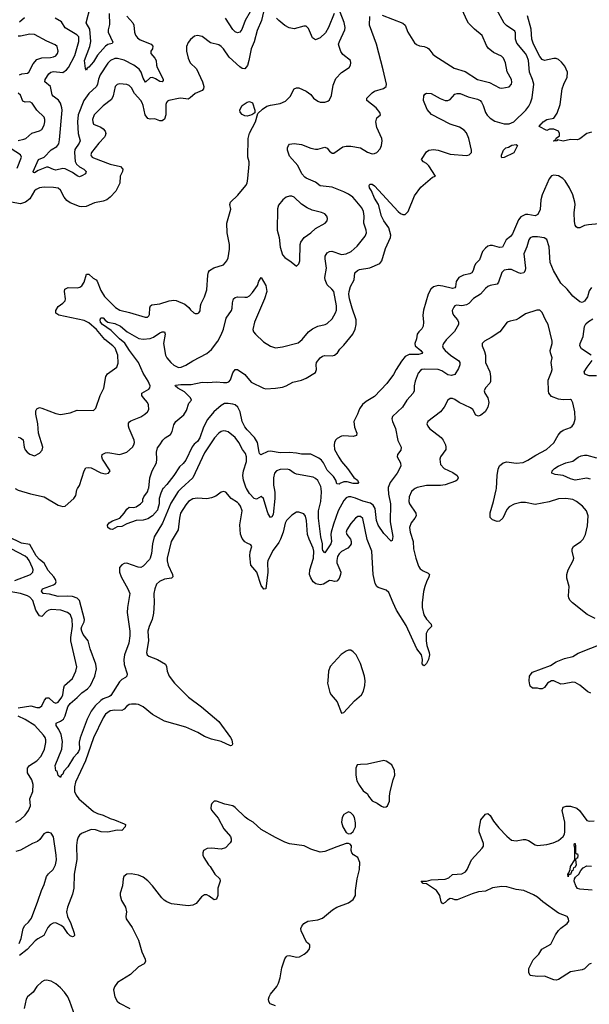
# Model space of a CAD drawing. Header units: inches. Extents: x 2143765 to 2212928, y 878963 to 1017374.
# Tile 154 of 256: x 2153824 to 2158650, y 975626 to 983976. Entities that reach past the tile are written whole.
import ezdxf

# ---------------------------------------------------------------- set-up
doc = ezdxf.new("R2010")
doc.units = ezdxf.units.IN
doc.header["$MEASUREMENT"] = 0
doc.layers.add('C1957', color=7, linetype='Continuous')
doc.layers.add('C1958', color=7, linetype='Continuous')

msp = doc.modelspace()

# ---------------------------------------------------------------- linework, layer by layer
at = {"layer": 'C1957', "color": 5}
for points, elevation in [([(2155192.9, 980000), (2155165.6, 979974.4), (2155103, 979877), (2155034.3, 979705.7), (2154961.7, 979590), (2154948.2, 979530), (2154941, 979450), (2154930.2, 979410), (2154922.6, 979397.4), (2154870, 979342.7), (2154850, 979331.6), (2154826.4, 979333.6), (2154730, 979366.3), (2154710, 979363.6), (2154690, 979354), (2154668.9, 979331.1), (2154670.4, 979290), (2154684.2, 979250), (2154740.3, 979150), (2154756, 979110), (2154736.1, 978990), (2154734.3, 978950), (2154757.2, 978790), (2154757.7, 978750), (2154747.4, 978690), (2154711.2, 978588.8), (2154704.7, 978550), (2154707.9, 978507.9), (2154732.9, 978430), (2154731.1, 978410), (2154721.3, 978398.7), (2154690, 978381.3), (2154670, 978361.6), (2154595.6, 978244.4), (2154584.5, 978235.5), (2154530, 978216.1), (2154510, 978203.9), (2154463.2, 978156.8), (2154428.3, 978111.7), (2154395.1, 978044.9), (2154335, 977885), (2154327.2, 977850), (2154329.4, 977790), (2154320.4, 977770), (2154310, 977751.8), (2154280.5, 977719.5), (2154230, 977640.5), (2154196.3, 977603.7), (2154190, 977578), (2154174.4, 977565.6), (2154168.7, 977548.7), (2154150, 977566), (2154142, 977602), (2154130, 977606), (2154124.5, 977650), (2154181.4, 977790), (2154186.1, 977853.9), (2154173.7, 977913.7), (2154155.7, 977955.7), (2154132.6, 977990), (2154131.8, 978010), (2154170, 978026), (2154195.1, 978044.9), (2154208.6, 978071.4), (2154232.1, 978150), (2154250, 978177.2), (2154311.7, 978228.3), (2154350, 978267.8), (2154398.4, 978301.6), (2154424.2, 978330), (2154459.3, 978410), (2154475.5, 978470), (2154469.2, 978510), (2154419.6, 978639.6), (2154402.4, 978710), (2154361.7, 978761.7), (2154349.2, 978790), (2154345.3, 978810), (2154348.7, 978830), (2154369.9, 978870), (2154372.9, 978890), (2154329.4, 979050), (2154310, 979071.3), (2154270, 979083.7), (2154230, 979088.6), (2154150, 979085.4), (2154076.8, 979103.2), (2154023, 979110), (2154007.1, 979130), (2154015.6, 979150), (2154110, 979183.9), (2154125.5, 979194.5), (2154132.3, 979210), (2154126.8, 979230), (2154113.9, 979250), (2154065.4, 979305.4), (2154030, 979366.4), (2153990, 979399.4), (2153962.7, 979430), (2153910, 979524.3), (2153837.4, 979537.4), (2153730, 979591.3)], 360), ([(2153785.9, 980000), (2153810, 979987.2), (2153915.1, 979955.1), (2154030, 979929), (2154150, 979858.3), (2154190, 979847.4), (2154209.7, 979850.3), (2154282.9, 979917.1), (2154299.1, 979940.9), (2154307, 979990), (2154313.4, 980000)], 360), ([(2157174.6, 980000), (2157165.2, 979994.8), (2157144, 979976), (2157122.4, 979930), (2157121.3, 979890), (2157127.9, 979870), (2157180.3, 979790), (2157182.3, 979770), (2157172.9, 979750), (2157140.3, 979710), (2157126, 979670), (2157131.2, 979630), (2157158.5, 979550), (2157161.2, 979490), (2157180.6, 979410), (2157202.5, 979342.5), (2157218.2, 979318.2), (2157242, 979302), (2157283.4, 979283.4), (2157295.8, 979270), (2157291.7, 979250), (2157270, 979207.6), (2157257.1, 979170), (2157246.5, 979126.5), (2157232.9, 979030), (2157233, 978990), (2157248.4, 978928.4), (2157270, 978891.7), (2157308.8, 978850), (2157312.2, 978830), (2157282.1, 978797.9), (2157268.4, 978770), (2157267.5, 978707.5), (2157274.4, 978670), (2157293.7, 978610), (2157295.3, 978590), (2157288.9, 978550), (2157270, 978515.6), (2157250, 978497), (2157241, 978501), (2157234, 978514), (2157236.4, 978550), (2157227.1, 978590), (2157190, 978641.3), (2157097.3, 978837.3), (2157017.5, 978970), (2156986.8, 979030), (2156950, 979119.3), (2156930, 979139.6), (2156861.7, 979161.7), (2156849.9, 979169.9), (2156834.9, 979194.9), (2156819.9, 979270), (2156806.5, 979470), (2156767.8, 979567.8), (2156730, 979746), (2156710, 979763.6), (2156690, 979762.4), (2156668.5, 979750), (2156630, 979702.4), (2156596.9, 979650), (2156590.3, 979630), (2156596, 979610), (2156626, 979570), (2156632.9, 979550), (2156631.6, 979530), (2156624.3, 979515.7), (2156604.5, 979495.5), (2156550, 979465.3), (2156530, 979446.9), (2156516.7, 979423.3), (2156509.5, 979390.5), (2156510.2, 979370), (2156544.4, 979290), (2156543.2, 979270), (2156530, 979237.4), (2156510, 979213.5), (2156490, 979210.9), (2156470, 979218.8), (2156450, 979219.3), (2156396.5, 979190), (2156370, 979184.2), (2156332.3, 979192.3), (2156310.7, 979210), (2156290, 979242.3), (2156280.4, 979270), (2156280.8, 979310), (2156312.6, 979410), (2156315.8, 979470), (2156310, 979495.4), (2156275.6, 979570), (2156263.5, 979610), (2156253.8, 979730), (2156245.7, 979765.7), (2156230, 979787), (2156190, 979800.9), (2156170, 979801.2), (2156130, 979775.1), (2156084.9, 979730), (2156073.9, 979706.1), (2156056, 979630), (2156033.5, 979570), (2156018, 979542), (2155970, 979478.2), (2155925.4, 979390), (2155922, 979370), (2155925.5, 979290), (2155910.2, 979149.8), (2155892.5, 979147.5), (2155870, 979177), (2155831.8, 979290), (2155782.8, 979350), (2155772.5, 979430), (2155775.8, 979464.2), (2155789.4, 979510), (2155783.2, 979523.2), (2155750, 979535.6), (2155730, 979549.6), (2155710, 979577), (2155694.4, 979614.4), (2155687.5, 979692.5), (2155709.8, 979810), (2155695.1, 979850), (2155681.1, 979870), (2155670, 979882), (2155615.8, 979915.8), (2155570, 979969), (2155550, 979974), (2155530, 979969.3), (2155484.8, 979935.2), (2155450, 979920.5), (2155410, 979914), (2155330, 979919.3), (2155290, 979912.5), (2155254.3, 979890), (2155230, 979861.7), (2155187, 979790), (2155176.3, 979750), (2155165.4, 979650), (2155108.3, 979550), (2155074.3, 979410), (2155072.9, 979387.1), (2155080.2, 979350), (2155119.6, 979270), (2155122.4, 979250), (2155110, 979241.1), (2155050, 979232.2), (2155007.7, 979212.3), (2154983.9, 979190), (2154967.5, 979150), (2154960.6, 979110), (2154962.4, 979030), (2154957.6, 978942.4), (2154945.8, 978890), (2154921.1, 978830), (2154910.2, 978790), (2154914.7, 978710), (2154898.4, 978610), (2154904.9, 978590), (2154918.4, 978578.4), (2154990, 978550.4), (2155058, 978510), (2155068.4, 978490), (2155074, 978450), (2155088.7, 978410), (2155134.9, 978350), (2155254.9, 978230), (2155363, 978150), (2155510, 978024.9), (2155610.2, 977890), (2155621.5, 977870), (2155627.5, 977832.5), (2155619.8, 977820.2), (2155610, 977819.3), (2155530, 977855.4), (2155450, 977875.8), (2155390, 977898.5), (2155332.3, 977932.3), (2155230, 977977.5), (2155050, 978027.9), (2154950, 978083.2), (2154870, 978147.8), (2154830, 978167.5), (2154810, 978172.3), (2154770, 978172.9), (2154750, 978167.3), (2154728.6, 978151.4), (2154710, 978127.8), (2154690, 978116.9), (2154630, 978120.7), (2154590, 978115.3), (2154550, 978085.7), (2154530, 978055.6), (2154450, 977884.7), (2154382.1, 977690), (2154296.8, 977510), (2154287.5, 977470), (2154289.1, 977430), (2154300.8, 977400.8), (2154324.2, 977370), (2154450, 977261.7), (2154484.1, 977244.1), (2154530, 977231.1), (2154590, 977200.6), (2154627.7, 977190), (2154710, 977156.4), (2154719.1, 977150), (2154715.8, 977130), (2154690, 977099.5), (2154650, 977102.4), (2154570, 977086.6), (2154514, 977090), (2154466.7, 977106.7), (2154430, 977109.3), (2154346.3, 977073.7), (2154330, 977060.3), (2154317.8, 977042.2), (2154310, 977018), (2154306.1, 976973.9), (2154306.7, 976853.3), (2154284.7, 976730), (2154282.6, 976610), (2154270, 976559.6), (2154228.3, 976450), (2154220.7, 976410), (2154228.3, 976370), (2154258, 976310), (2154285.3, 976230), (2154287.3, 976210), (2154279.9, 976200.1), (2154270, 976197), (2154250, 976207.6), (2154230, 976226.6), (2154196.7, 976276.7), (2154175.1, 976295.1), (2154130, 976317.8), (2154105.9, 976314.1), (2154081.2, 976298.8), (2154061.7, 976278.3), (2154029.4, 976210), (2153977.8, 976182.2), (2153955.6, 976164.4), (2153886, 976090), (2153821.4, 976038.6)], 380), ([(2155037.6, 980000), (2155019, 979961), (2155005.5, 979914.5), (2155004.1, 979870), (2154995.4, 979830), (2154990, 979816.9), (2154950, 979767.6), (2154910, 979742.7), (2154870, 979732.7), (2154810, 979729.2), (2154730, 979702), (2154690, 979677.2), (2154650, 979675.1), (2154610, 979654), (2154590, 979656.2), (2154569.2, 979670), (2154566.6, 979690), (2154582, 979710), (2154610, 979726), (2154671.5, 979748.5), (2154709, 979790), (2154730, 979824.7), (2154750, 979841), (2154790, 979838), (2154810, 979846), (2154848, 979870), (2154868, 979890), (2154868, 979910), (2154875.3, 979930), (2154907, 979973), (2154915.8, 980000)], 340), ([(2155980.7, 980000), (2155986.3, 979970), (2155985.5, 979914.5), (2155970, 979781.2), (2155959, 979761), (2155950, 979754), (2155930, 979785.1), (2155920.2, 979810), (2155890, 979916.9), (2155870, 979933.5), (2155830, 979909.7), (2155810, 979915.6), (2155770, 979958.4), (2155744.3, 980000)], 360), ([(2156946.6, 980000), (2156948, 979952), (2156965, 979870), (2156963.4, 979716.6), (2156985.3, 979594.7), (2156981, 979559), (2156970, 979552.7), (2156910, 979619.1), (2156860.2, 979690), (2156848.1, 979728.1), (2156835.4, 979830), (2156819.1, 979859.1), (2156796, 979876), (2156730, 979894.1), (2156670, 979919), (2156630.1, 979929.9), (2156610, 979929.8), (2156590, 979920.3), (2156570, 979897.6), (2156522.8, 979810), (2156481.4, 979698.6), (2156462.7, 979630), (2156460.1, 979610), (2156465.8, 979550), (2156460.1, 979530), (2156410, 979455.8), (2156393.5, 979473.5), (2156390, 979489), (2156389.1, 979530), (2156373.8, 979590), (2156356.3, 979750), (2156355.8, 979810), (2156374.3, 979890), (2156380.4, 979970), (2156377.6, 980000)], 360), ([(2158699.4, 978899.4), (2158630.9, 978930.9), (2158508.6, 979030), (2158488.7, 979050), (2158477.8, 979070), (2158474.8, 979090), (2158478.2, 979170), (2158460.6, 979240.6), (2158458.7, 979270), (2158472, 979310), (2158514.7, 979390), (2158517.7, 979410), (2158504.2, 979470), (2158505.1, 979490), (2158517, 979510), (2158578, 979550), (2158598.4, 979570), (2158618.7, 979610), (2158635.2, 979684.8), (2158640.5, 979770), (2158626, 979810), (2158593.6, 979850), (2158542.9, 979890), (2158510, 979907.1), (2158450, 979915.6), (2158390, 979912.6), (2158310, 979887.3), (2158190, 979864.8), (2158110, 979882.7), (2158070, 979882.6), (2158012.8, 979867.2), (2157970, 979846), (2157950, 979822), (2157917, 979750), (2157890, 979723.6), (2157870, 979721.6), (2157830, 979735.1), (2157810, 979755.3), (2157810, 979794.8), (2157838.8, 979890), (2157862, 979990), (2157862.5, 980000)], 380), ([(2153781.1, 979218.9), (2153915.1, 979270), (2153935.1, 979290), (2153937.2, 979310), (2153932.2, 979327.8), (2153904.5, 979390), (2153890, 979409.8), (2153870, 979425.6), (2153750, 979489.4)], 380), ([(2153810, 978140.2), (2153916.8, 978156.8), (2153970, 978143.5), (2153990, 978143.2), (2154010, 978156), (2154034.2, 978205.8), (2154050, 978224.6), (2154070, 978224), (2154110, 978187.9), (2154130, 978179), (2154150, 978187.6), (2154179.8, 978230), (2154189.8, 978250), (2154196.1, 978310), (2154203.9, 978330), (2154272, 978390), (2154299.8, 978450), (2154308.3, 978488.3), (2154258, 978710), (2154257.2, 978737.3), (2154272, 978832), (2154267.9, 978890), (2154253.5, 978930), (2154227.3, 978950), (2154172.7, 978970), (2154090, 978974.2), (2154070, 978969.8), (2154050, 978956.4), (2154010, 978914.8), (2153990, 978919.8), (2153960.7, 978970), (2153934.2, 979050), (2153910, 979078.1), (2153890, 979091.3), (2153830, 979110.3), (2153716.2, 979130)], 380), ([(2158663.4, 978263.4), (2158636.8, 978276.8), (2158570, 978333.5), (2158530, 978354.8), (2158510, 978359.1), (2158437.1, 978342.9), (2158410, 978341.5), (2158350.7, 978370.7), (2158330, 978369.7), (2158294.9, 978350), (2158270, 978313), (2158250, 978302.3), (2158230, 978302.3), (2158210, 978308.4), (2158170, 978308.3), (2158150, 978324.5), (2158145.8, 978334.2), (2158139.7, 978370), (2158144, 978410), (2158156.3, 978430), (2158170, 978441.7), (2158320.2, 978499.8), (2158370, 978530.2), (2158440.4, 978559.6), (2158510, 978576.8), (2158557.1, 978602.9), (2158770, 978688.3)], 380), ([(2153790, 977170.2), (2153830, 977192.7), (2153869, 977230), (2153898.5, 977270), (2153915.3, 977310), (2153910.7, 977370), (2153934.3, 977430), (2153936.4, 977490), (2153926.1, 977530), (2153889.1, 977590), (2153889.8, 977630), (2153907.3, 977652.7), (2153970, 977692.3), (2154004.8, 977730), (2154034, 977790), (2154045.9, 977845.9), (2154045.3, 977870), (2154039.8, 977890), (2154025.6, 977910), (2153953, 977990), (2153870, 978042.3), (2153810, 978069.8)], 380), ([(2155992.1, 975612.1), (2155946, 975630), (2155934.3, 975650), (2155932.6, 975670), (2155936.9, 975690), (2155948.3, 975711.7), (2156001.7, 975778.3), (2156015.5, 975804.5), (2156031.7, 975850), (2156045.9, 975934.1), (2156068.8, 976011.2), (2156080.7, 976030), (2156090, 976037.6), (2156110, 976039.5), (2156170, 976024.9), (2156195.3, 976030), (2156233.2, 976050), (2156259, 976070), (2156275.3, 976090), (2156282, 976110), (2156282, 976130), (2156254.2, 976154.2), (2156208, 976248), (2156205.6, 976270), (2156213.6, 976290), (2156230, 976310.4), (2156264, 976330), (2156350, 976342), (2156390, 976356.4), (2156473.9, 976426.1), (2156510, 976450.5), (2156610, 976486.8), (2156650, 976516), (2156669.2, 976550), (2156669.3, 976590), (2156683.6, 976690), (2156702, 976770), (2156706, 976830), (2156688.7, 976870), (2156652.9, 976892.9), (2156639, 976910), (2156633.2, 976930), (2156634, 976970), (2156623.1, 976983.1), (2156610, 976988.7), (2156590, 976988.7), (2156510, 976962.7), (2156410, 976922), (2156370, 976917.2), (2156290, 976942.7), (2156235.3, 976970), (2156110, 976987.8), (2156070, 977002), (2155990, 977040.4), (2155869.7, 977109.7), (2155800.9, 977170), (2155755.3, 977195.3), (2155733, 977213), (2155650, 977294.7), (2155630, 977308), (2155562.9, 977322.9), (2155490.9, 977349.1), (2155470, 977349), (2155451, 977330), (2155445.2, 977314.8), (2155444, 977290), (2155450, 977272), (2155504, 977204), (2155554.4, 977114.4), (2155610.3, 977050.3), (2155616.3, 977030), (2155614, 977010), (2155605.8, 976994.2), (2155567.7, 976952.3), (2155530, 976940.9), (2155450, 976949.5), (2155413.2, 976946.8), (2155381, 976930), (2155374, 976910), (2155374.8, 976890), (2155384, 976870), (2155423, 976810), (2155436.1, 976796.1), (2155477.4, 976730), (2155518, 976690), (2155521.3, 976670), (2155502.3, 976610), (2155502.4, 976550), (2155490, 976517.2), (2155470, 976512.7), (2155430, 976544.5), (2155410, 976554), (2155390, 976554.5), (2155362.9, 976537.1), (2155317.8, 976482.3), (2155290, 976466), (2155250, 976460.5), (2155110, 976479.3), (2155070, 976494.8), (2155049, 976509), (2155028.6, 976528.6), (2154950, 976630.8), (2154910, 976672), (2154870, 976703.5), (2154830, 976721.7), (2154766.7, 976733.3), (2154730, 976729.6), (2154706, 976710), (2154699.5, 976690), (2154693.4, 976630), (2154674.4, 976570), (2154674.4, 976550), (2154687.5, 976507.5), (2154720.5, 976450), (2154727.7, 976410), (2154723, 976370), (2154725.5, 976350), (2154777.2, 976277.2), (2154830.4, 976170), (2154858, 976070), (2154886.7, 976010), (2154890.4, 975990), (2154877.3, 975970), (2154830, 975943), (2154761.1, 975878.9), (2154652.7, 975810), (2154626.6, 975773.4), (2154619.5, 975750), (2154628.8, 975690), (2154650, 975653), (2154670, 975635.8), (2154756.3, 975590)], 420), ([(2158666.8, 975973.2), (2158650, 975965.1), (2158610, 975926), (2158590, 975917.4), (2158490, 975902.9), (2158390, 975836.4), (2158370, 975832.1), (2158350, 975834.5), (2158270, 975865.1), (2158210, 975862.9), (2158149.4, 975869.4), (2158137.2, 975897.2), (2158137.2, 975930), (2158175.6, 976004.4), (2158222.9, 976050), (2158246.6, 976093.4), (2158323.5, 976136.5), (2158363.8, 976216.2), (2158388.7, 976251.3), (2158408.7, 976271.3), (2158462.9, 976310), (2158475.6, 976330), (2158474, 976350), (2158461.2, 976370), (2158390, 976399.5), (2158255.8, 976495.8), (2158210, 976535.1), (2158175.9, 976555.9), (2158095.1, 976590), (2158030, 976598.5), (2157950, 976622.9), (2157910, 976624.1), (2157830, 976614.8), (2157770, 976587), (2157710, 976580.2), (2157656.3, 976563.7), (2157530, 976511.3), (2157510, 976511.8), (2157490, 976520.9), (2157470, 976522), (2157448.2, 976510), (2157430, 976489.5), (2157410, 976479.3), (2157396.2, 976496.2), (2157383.8, 976550), (2157355.1, 976590), (2157270, 976647.4), (2157242, 976650), (2157226, 976670), (2157270, 976671.2), (2157310, 976680.7), (2157430, 976686.4), (2157460.7, 976699.3), (2157492.1, 976727.9), (2157568.8, 976731.2), (2157600.5, 976750), (2157615.6, 976770), (2157650.9, 976850), (2157743.5, 976950), (2157752.9, 976967.1), (2157754.6, 976990), (2157715.7, 977090), (2157716, 977110), (2157730, 977190.4), (2157770, 977238), (2157790, 977243), (2157810, 977226.4), (2157838.8, 977178.8), (2157882.8, 977122.8), (2157950, 977052), (2157990, 977019.2), (2158030, 977013.2), (2158090, 977023.9), (2158110, 977022.8), (2158135.3, 977015.3), (2158190, 976979.1), (2158210, 976972.4), (2158290, 976981.5), (2158344, 976996), (2158390, 977016.5), (2158428.7, 977050), (2158439.1, 977070), (2158442.7, 977090), (2158442.4, 977170), (2158421.5, 977270), (2158430, 977297.1), (2158453, 977307), (2158490, 977306), (2158544.9, 977290), (2158566.7, 977270), (2158630, 977185.5), (2158650, 977179.3), (2158690, 977182.4)], 380), ([(2153819.4, 976140.6), (2153835, 976185), (2153853.5, 976270), (2153866.4, 976293.6), (2153898.6, 976321.4), (2153922.3, 976357.7), (2153978.5, 976501.5), (2154007, 976590), (2154030, 976642), (2154051.2, 976710), (2154066.6, 976733.4), (2154105.8, 976770), (2154125.8, 976810), (2154134.1, 976850), (2154133.9, 976890), (2154110, 977045.6), (2154090, 977077.7), (2154070, 977083.9), (2154050, 977082.1), (2154028.2, 977071.8), (2153994.9, 977025.1), (2153973.2, 977006.8), (2153931, 976990), (2153830, 976933.4), (2153790, 976922.6)], 380), ([(2158674.8, 976594.8), (2158570, 976602.2), (2158550, 976607.4), (2158534.6, 976630), (2158521.4, 976670), (2158524.2, 976690), (2158534.3, 976705.7), (2158560.2, 976730), (2158578.3, 976761.7), (2158597.2, 976782.8), (2158630, 976799.8), (2158670, 976798)], 360), ([(2154289.9, 975529.9), (2154247.7, 975650), (2154230, 975689.6), (2154204.2, 975730), (2154170, 975767.1), (2154130, 975800.5), (2154090, 975822), (2154050, 975831.3), (2154030, 975828), (2154010, 975818), (2153970, 975776.2), (2153938.7, 975730), (2153889.4, 975690.6), (2153878.3, 975670), (2153861.3, 975590)], 420)]:
    msp.add_lwpolyline(points, dxfattribs=dict(at, elevation=elevation))
for points, elevation in [([(2156630, 978628.7), (2156610, 978628.7), (2156590, 978622), (2156548.6, 978591.4), (2156454.8, 978490), (2156439.1, 978450), (2156435.5, 978370), (2156430.5, 978350), (2156450.7, 978270), (2156462, 978250), (2156514, 978190), (2156550, 978094), (2156570, 978102), (2156661.2, 978198.8), (2156719.3, 978250), (2156737.2, 978282.8), (2156747.3, 978330), (2156749.6, 978370), (2156744.2, 978410), (2156710, 978515.3), (2156674, 978590), (2156650, 978615.3)], 420), ([(2156910, 977693.6), (2156770, 977662.7), (2156710, 977661.2), (2156684, 977656), (2156670.8, 977629.2), (2156670.6, 977569.4), (2156680.9, 977520.9), (2156702, 977482), (2156735.3, 977435.3), (2156770, 977411.3), (2156778.8, 977390), (2156810, 977350.8), (2156853.2, 977333.2), (2156890, 977307.3), (2156910, 977298.8), (2156930, 977301), (2156939, 977310), (2156957.2, 977350), (2156956, 977390), (2156962, 977430), (2156987, 977530), (2157002, 977570), (2156999.5, 977610), (2156975.6, 977655.6), (2156930, 977689.4)], 420), ([(2156610, 977258), (2156570, 977235.3), (2156554.8, 977210), (2156550.7, 977170), (2156560.7, 977130), (2156590, 977082), (2156610, 977071.3), (2156630, 977076), (2156650, 977091.3), (2156669.3, 977130), (2156670, 977166), (2156660.9, 977210), (2156650, 977229), (2156630, 977249)], 420), ([(2158542, 976902), (2158550, 976902), (2158552.4, 976890), (2158550, 976866), (2158538, 976862), (2158534, 976850), (2158538.8, 976810), (2158530, 976789.2), (2158516.9, 976783.1), (2158510, 976762), (2158501, 976759), (2158490, 976728), (2158474, 976726), (2158470, 976706), (2158468.7, 976730), (2158478, 976742), (2158488, 976770), (2158490, 976794), (2158528, 976850), (2158528.7, 976950), (2158522, 976978), (2158526, 976990), (2158530, 976990.6), (2158533.7, 976966.3), (2158532, 976912)], 360)]:
    msp.add_lwpolyline(points, close=True, dxfattribs=dict(at, elevation=elevation))
at = {"layer": 'C1958', "color": 5}
for points, elevation in [([(2154581.8, 984030), (2154585.3, 983934.7), (2154573.5, 983890), (2154574.5, 983870), (2154613.7, 983786.3), (2154605.9, 983774.1), (2154570, 983766), (2154550, 983751.1), (2154483.9, 983676.1), (2154450, 983618.5), (2154410, 983574), (2154395.3, 983564.7), (2154390, 983549.4), (2154382, 983562), (2154374, 983630), (2154419, 983750), (2154425.1, 983790), (2154416.4, 983896.4), (2154387.7, 983950), (2154423, 984090)], 340), ([(2155890, 984043.7), (2155871.6, 983970), (2155834.8, 983885.2), (2155811.5, 983788.5), (2155783.5, 983730), (2155766.3, 983630), (2155753.5, 983586.5), (2155730, 983559.5), (2155710, 983562.4), (2155690, 983576.9), (2155597.5, 983657.5), (2155550, 983729.6), (2155530, 983749.6), (2155510, 983762.4), (2155439.3, 983779.3), (2155370, 983834.5), (2155330, 983842.7), (2155303.4, 983836.6), (2155270, 983809), (2155250, 983784), (2155238, 983750), (2155238, 983710), (2155250.4, 983650.4), (2155267.3, 983610), (2155320.3, 983560.3), (2155373.7, 983450), (2155383.7, 983410), (2155381.6, 983390), (2155370, 983377), (2155310, 983351.2), (2155267.5, 983312.5), (2155250, 983302.3), (2155190, 983309.8), (2155170, 983308.2), (2155088.4, 983291.6), (2155074.9, 983285.1), (2155066.1, 983273.9), (2155062.4, 983257.6), (2155062.9, 983170), (2155050, 983134), (2155030, 983117.4), (2155010, 983119.8), (2154970, 983136.4), (2154930, 983132), (2154910, 983138.2), (2154888, 983170), (2154871.1, 983250), (2154862.1, 983270), (2154849.8, 983290), (2154795.8, 983350), (2154770, 983398.4), (2154750, 983417.6), (2154730, 983427.6), (2154670, 983433.3), (2154650, 983427.6), (2154631.5, 983408.5), (2154615.8, 983330), (2154600.2, 983299.8), (2154530, 983246.6), (2154454, 983170), (2154441.8, 983130), (2154442, 983110), (2154450.2, 983090.2), (2154510, 983064.3), (2154530, 983050.2), (2154547.2, 983030), (2154553.8, 983010), (2154549.1, 982990), (2154541, 982979), (2154493.6, 982930), (2154431.5, 982850), (2154426.5, 982830), (2154430, 982822), (2154437.6, 982810), (2154450, 982803.5), (2154590, 982751), (2154676.3, 982730), (2154696.4, 982710), (2154693.4, 982690), (2154676.1, 982650), (2154672.6, 982590), (2154638.4, 982521.6), (2154590, 982472.6), (2154560.5, 982450), (2154530, 982436.8), (2154458.2, 982421.8), (2154386.9, 982393.1), (2154350, 982388.6), (2154330, 982391.2), (2154250, 982423.4), (2154222.6, 982442.6), (2154199.8, 982470), (2154170.5, 982530.5), (2154150, 982546.4), (2154110, 982554.4), (2154030, 982557.4), (2153990, 982549.8), (2153963.1, 982536.9), (2153950, 982523.6), (2153910, 982456.9), (2153872.1, 982427.9), (2153830, 982415.5), (2153750, 982429.8)], 380), ([(2153810, 980434.8), (2153830, 980430.8), (2153853, 980413), (2153860.4, 980350), (2153868.9, 980328.9), (2153887.4, 980307.4), (2153910, 980290.4), (2153950, 980278), (2153990, 980300.5), (2154014.3, 980325.7), (2154019.7, 980350), (2153982, 980470), (2153976, 980550), (2153959.1, 980630), (2153961.4, 980658.6), (2153970, 980677.3), (2153990, 980687.7), (2154010, 980683), (2154130, 980635.3), (2154170, 980627), (2154250, 980643.1), (2154310, 980666), (2154450, 980662), (2154470, 980681), (2154504.7, 980790), (2154536.3, 980850), (2154552.6, 980950), (2154567.3, 980972.7), (2154646, 981030), (2154657.4, 981062.6), (2154654.4, 981130), (2154631.6, 981190), (2154613.8, 981210), (2154543.8, 981263.8), (2154473, 981350), (2154410, 981405.5), (2154370, 981424.4), (2154155.1, 981470), (2154130, 981488.2), (2154129.8, 981510), (2154150, 981543.6), (2154190, 981573.1), (2154207.8, 981592.2), (2154211.6, 981610), (2154203.5, 981670), (2154206.6, 981690), (2154235.5, 981704.5), (2154310, 981701.5), (2154333.4, 981706.6), (2154350, 981718), (2154368.9, 981750), (2154390, 981818.4), (2154410, 981818.3), (2154444.7, 981784.7), (2154470.3, 981770), (2154479.4, 981759.4), (2154510, 981679.3), (2154541.5, 981630), (2154634.9, 981534.9), (2154671.8, 981511.8), (2154754.2, 981494.2), (2154886.6, 981453.4), (2154905.1, 981454.9), (2154916.4, 981463.6), (2154923.3, 981476.7), (2154925.9, 981534.1), (2154931, 981549), (2154942.5, 981557.5), (2155010, 981565.8), (2155090, 981591.7), (2155130, 981596.5), (2155150, 981593.7), (2155223.4, 981563.4), (2155256.3, 981536.3), (2155270, 981514.8), (2155298, 981490), (2155310, 981484), (2155330, 981484), (2155342, 981490), (2155351.7, 981508.3), (2155355.1, 981550), (2155362, 981570), (2155390, 981627.3), (2155410, 981684.7), (2155416.9, 981810), (2155423.7, 981836.3), (2155431.8, 981850), (2155467.9, 981872.1), (2155550, 981898), (2155579.5, 981930), (2155590, 981958), (2155601.3, 982030), (2155601.3, 982070), (2155582.2, 982170), (2155578.2, 982250), (2155611.6, 982370), (2155604.5, 982410), (2155609.5, 982430), (2155672.8, 982487.2), (2155739.6, 982570), (2155749.6, 982590), (2155757.6, 982630), (2155767, 982750), (2155767, 982770), (2155757.6, 982810), (2155759.1, 982970), (2155770, 983014), (2155822.4, 983110), (2155840.1, 983179.9), (2155881.1, 983218.9), (2155918, 983242), (2155948.3, 983251.7), (2156030, 983265.3), (2156075.1, 983284.9), (2156115.6, 983324.4), (2156149.5, 983390.5), (2156170, 983398.8), (2156190, 983398.8), (2156250, 983370.6), (2156290, 983340.7), (2156314, 983310), (2156350, 983284), (2156370, 983277.3), (2156410, 983276.3), (2156435.3, 983284.7), (2156450, 983296), (2156466.7, 983333.3), (2156480.1, 983419.9), (2156502.4, 983477.6), (2156550, 983528.4), (2156614, 983570), (2156625.2, 983590), (2156629.2, 983610), (2156625.2, 983630), (2156561.3, 983681.3), (2156546, 983706), (2156529.3, 983750), (2156526, 983770), (2156532, 983790), (2156579.6, 983890), (2156580.5, 983910), (2156573.4, 983953.4), (2156540.2, 984040.2)], 380), ([(2153822.6, 983957.4), (2153864.4, 983995.6)], 380), ([(2154730, 984007.4), (2154782.8, 983950), (2154790.2, 983930), (2154795.8, 983870), (2154805, 983845), (2154821.4, 983821.4), (2154844.3, 983804.3), (2154937.1, 983770), (2154953, 983753), (2154947.9, 983730), (2154936, 983710), (2154936, 983690), (2154969.1, 983650), (2154978.5, 983630), (2154981.8, 983590), (2154988.3, 983570), (2155031.9, 983490), (2155040.2, 983470), (2155038.8, 983461.2), (2155031.3, 983448.7), (2155010, 983451.9), (2154975.4, 983475.4), (2154950, 983486.3), (2154930, 983483.5), (2154890, 983446.6), (2154870, 983479.6), (2154853.8, 983530), (2154835.8, 983555.8), (2154791.8, 983591.8), (2154707.9, 983632.1), (2154653.4, 983646.6), (2154630, 983646.8), (2154592.9, 983630), (2154571.1, 983608.9), (2154505.1, 983510), (2154490, 983473.3), (2154482.8, 983430), (2154473.7, 983410), (2154410, 983351.4), (2154366.2, 983290), (2154319.5, 983170), (2154314.3, 983110), (2154319.8, 983010), (2154336.1, 982950), (2154328.4, 982930), (2154290, 982874.5), (2154286.8, 982850), (2154294.4, 982774.4), (2154304.4, 982750), (2154329.6, 982729.6), (2154366, 982710), (2154386, 982690), (2154380.3, 982670), (2154350, 982651.4), (2154330, 982644.8), (2154310, 982652.3), (2154270, 982680.6), (2154210, 982711.6), (2154190, 982713.6), (2154130, 982701.5), (2154110, 982704.8), (2154066, 982726), (2154050, 982725.8), (2153981.4, 982698.6), (2153950, 982676.9), (2153941.3, 982681.3), (2153938, 982690), (2153982.7, 982790), (2154030, 982810.9), (2154090, 982871.3), (2154139.4, 982900.6), (2154155.2, 982924.8), (2154162, 982958), (2154182.5, 983210), (2154180.2, 983230), (2154168, 983268), (2154153.1, 983293.1), (2154106.9, 983326.9), (2154098.7, 983338.7), (2154084.2, 983410), (2154036, 983450), (2154039.8, 983470), (2154070, 983518.3), (2154087.6, 983532.4), (2154110, 983536.1), (2154190, 983529.4), (2154221.2, 983550), (2154236, 983570), (2154290, 983672.9), (2154324.7, 983790), (2154324.1, 983830), (2154308.7, 983848.7), (2154208.5, 983908.5), (2154177.5, 983957.5), (2154123, 983990)], 360), ([(2154313.4, 980000), (2154330, 980026), (2154370, 980151.3), (2154384.4, 980175.6), (2154410, 980179.3), (2154430, 980174.4), (2154510, 980132.7), (2154550, 980126), (2154575.3, 980130), (2154589.2, 980150), (2154526, 980250), (2154518.4, 980270), (2154522.7, 980290), (2154550, 980303.1), (2154570, 980304.9), (2154669.8, 980290.2), (2154690, 980293.6), (2154731.5, 980310), (2154778.3, 980350), (2154791.1, 980370), (2154796.4, 980390), (2154794.7, 980410), (2154749.7, 980510), (2154744.7, 980530), (2154745.7, 980554.3), (2154752.7, 980567.3), (2154764.5, 980575.5), (2154850, 980609.1), (2154882.9, 980630), (2154907, 980650), (2154917, 980670), (2154916.3, 980710), (2154907.8, 980730), (2154871.6, 980770), (2154859.6, 980790), (2154859.5, 980810), (2154917.3, 980842.7), (2154926, 980854), (2154928.6, 980870), (2154912.1, 980910), (2154870, 980979.8), (2154830.5, 981070), (2154753, 981170), (2154713.3, 981233.3), (2154668.1, 981270), (2154599.9, 981339.9), (2154525, 981390), (2154508.7, 981410), (2154505, 981430), (2154510, 981448.5), (2154530, 981448.3), (2154547.5, 981427.5), (2154570, 981411.9), (2154630, 981399.4), (2154676.6, 981376.6), (2154734.4, 981330), (2154833.1, 981273.1), (2154870, 981268.2), (2154930, 981272.9), (2154956.7, 981283.3), (2155010, 981320.9), (2155030, 981330.2), (2155050.2, 981330.2), (2155056.5, 981310), (2155043.2, 981230), (2155059.8, 981130), (2155070, 981109.1), (2155103.5, 981070), (2155130, 981047.6), (2155170, 981027.3), (2155191.4, 981028.6), (2155230, 981046.7), (2155290, 981084.4), (2155410, 981146), (2155450, 981180.3), (2155502.9, 981250), (2155530, 981303.1), (2155550, 981350.5), (2155574, 981446), (2155617.6, 981510), (2155623.6, 981530), (2155626.2, 981573.8), (2155636, 981610), (2155650, 981620.5), (2155670, 981626.7), (2155730, 981622.7), (2155750, 981624.4), (2155770, 981634), (2155796.9, 981663.1), (2155838.2, 981721.8), (2155850, 981758), (2155870, 981791), (2155910, 981721), (2155916.5, 981670), (2155899.2, 981610), (2155812.8, 981410), (2155800.4, 981350), (2155805.5, 981330), (2155822, 981310), (2155890, 981245.5), (2155950, 981208), (2155990, 981193), (2156010, 981194.9), (2156050, 981201.6), (2156182.8, 981237.2), (2156216.3, 981263.7), (2156269.8, 981330.2), (2156304.2, 981355.8), (2156350, 981376), (2156413.2, 981390), (2156430, 981399.3), (2156470, 981439.3), (2156500.4, 981490), (2156506.9, 981513.1), (2156508, 981550), (2156485.1, 981670), (2156469.7, 981690), (2156428.2, 981728.2), (2156411.4, 981770), (2156409.2, 981790), (2156424.1, 981870), (2156410.9, 981949.1), (2156412.1, 981970), (2156430, 982000.3), (2156449.8, 982010.2), (2156467.7, 982012.3), (2156550, 981984.1), (2156589.8, 981990.2), (2156631.6, 982010), (2156684.1, 982055.9), (2156750, 982139.1), (2156762, 982170), (2156759.7, 982190), (2156738.3, 982250), (2156742.2, 982310), (2156736.8, 982350), (2156721.5, 982381.5), (2156665.3, 982450), (2156647.2, 982470), (2156610, 982496.5), (2156570, 982517.5), (2156470, 982554.7), (2156370, 982568.3), (2156330, 982597.7), (2156251.4, 982631.4), (2156240.2, 982640.2), (2156215.6, 982670), (2156180.9, 982740.9), (2156110, 982819.3), (2156091.6, 982870), (2156093.6, 982890), (2156100.7, 982910), (2156110, 982920.5), (2156150, 982926.7), (2156210, 982916.5), (2156290, 982887.6), (2156330, 982878), (2156350, 982879.5), (2156410, 982896.3), (2156430, 982887.3), (2156450, 982860.7), (2156470, 982844.9), (2156485.2, 982845.2), (2156561.8, 982898.2), (2156590, 982904.9), (2156630, 982903.9), (2156710, 982890.3), (2156770, 982852.2), (2156810, 982838.4), (2156830, 982840.5), (2156849, 982850), (2156878, 982882), (2156889.5, 982910.5), (2156894, 982950), (2156891.6, 982970), (2156850, 983062), (2156842, 983110), (2156850, 983144.7), (2156882, 983170), (2156874, 983190), (2156844.5, 983230), (2156764.5, 983290), (2156764.5, 983310), (2156810, 983357.1), (2156830, 983370.3), (2156907.3, 983392.7), (2156929.5, 983410), (2156931.5, 983428.5), (2156904.5, 983550), (2156846, 983770), (2156786.3, 983930), (2156790, 984002)], 360), ([(2154915.8, 980000), (2154916.9, 980003.1), (2154927.6, 980090), (2154947.3, 980150), (2154981.6, 980218.4), (2154985.8, 980250), (2154982, 980310), (2154990, 980344), (2155011.6, 980370), (2155035.1, 980410), (2155055.6, 980430), (2155100.2, 980459.8), (2155115.8, 980484.2), (2155130, 980540.5), (2155147.7, 980570), (2155213.5, 980626.5), (2155237.5, 980662.5), (2155255.9, 980724.1), (2155278, 980750), (2155272, 980770), (2155219.7, 980819.7), (2155162.9, 980850), (2155140.9, 980870), (2155144.4, 980875.6), (2155190, 980883.6), (2155277, 980883), (2155370, 980901.5), (2155418.9, 980898.9), (2155490, 980905), (2155550, 980899), (2155579.4, 980900.6), (2155594.5, 980905.5), (2155610, 980922), (2155630, 980981), (2155649.3, 981010), (2155669.5, 981010.5), (2155730, 980966.4), (2155783.5, 980903.5), (2155890, 980850.2), (2155910, 980846.4), (2155990, 980850.2), (2156050, 980858.5), (2156080.9, 980870), (2156137.7, 980902.3), (2156210, 980919.5), (2156250, 980934.9), (2156330, 980984.6), (2156339.1, 981010), (2156335.6, 981050), (2156339.6, 981070), (2156370, 981108.7), (2156390, 981122.6), (2156410, 981128.4), (2156470, 981125.7), (2156492.1, 981130), (2156515.3, 981150), (2156536.9, 981183.1), (2156570, 981214.9), (2156645.7, 981310), (2156667.3, 981352.7), (2156674.3, 981390), (2156675.4, 981430), (2156640.2, 981530), (2156618, 981610), (2156613, 981650), (2156614.2, 981670), (2156627, 981713), (2156656.8, 981770), (2156663, 981830), (2156685.6, 981850), (2156702.8, 981857.2), (2156790, 981873), (2156875.1, 981910), (2156891.6, 981930), (2156923, 982037), (2156966.5, 982130), (2156967.3, 982150), (2156951.5, 982210), (2156909.9, 982269.9), (2156890.5, 982310), (2156863, 982410), (2156830, 982463.5), (2156804.8, 982524.8), (2156788.3, 982550), (2156785.1, 982570), (2156790, 982581), (2156810, 982581.6), (2156830, 982566), (2157030, 982348.9), (2157050, 982333.1), (2157070, 982324.6), (2157090, 982325.3), (2157116.3, 982350), (2157170, 982482), (2157223.8, 982556.2), (2157320.2, 982639.8), (2157346, 982650), (2157290, 982736), (2157270, 982757.2), (2157244, 982770), (2157229.5, 982789.5), (2157270, 982854.8), (2157290, 982870.5), (2157330, 982875.8), (2157370, 982870.2), (2157470, 982835.5), (2157610, 982825.2), (2157633.2, 982830), (2157651, 982849), (2157651, 982870), (2157630.6, 982970), (2157610, 983016.4), (2157590, 983038.5), (2157550, 983063.7), (2157470, 983089.8), (2157312.6, 983172.6), (2157275.9, 983215.9), (2157244.5, 983290), (2157249.4, 983330.6), (2157256, 983344), (2157270, 983354), (2157310, 983350.4), (2157387.2, 983307.2), (2157430, 983290.2), (2157450, 983290.3), (2157470, 983299.5), (2157510, 983343.7), (2157530, 983351.6), (2157556, 983350), (2157623.1, 983323.1), (2157703.4, 983303.4), (2157725.3, 983290), (2157736.6, 983276.6), (2157750.2, 983250), (2157770.2, 983190), (2157785.9, 983165.9), (2157810, 983141.7), (2157850, 983114.7), (2157930, 983094), (2157970, 983094.3), (2158010.6, 983109.4), (2158112.5, 983210), (2158138.4, 983241.6), (2158153.2, 983270), (2158165.1, 983314.9), (2158180.6, 983430), (2158169.8, 983470), (2158142.4, 983530), (2158133.8, 983630), (2158120.5, 983670), (2158109.2, 983690), (2158036.3, 983776.3), (2158025.4, 983810), (2158026, 983866), (2158019.3, 983879.3), (2157948.3, 983928.3), (2157928.2, 983948.2), (2157864.5, 984064.5)], 340), ([(2155776.7, 984043.3), (2155734.1, 983970), (2155706.1, 983893.9), (2155690, 983871.5), (2155670, 983865.7), (2155650, 983874.5), (2155630, 983893.3), (2155568.6, 983988.6)], 360), ([(2156486.8, 984030), (2156439.1, 983910), (2156413.8, 983866.2), (2156370, 983822.7), (2156330, 983806.6), (2156303.6, 983823.6), (2156270, 983902), (2156250, 983921.2), (2156230, 983922.7), (2156150, 983899.6), (2156107.6, 983907.6), (2156070, 983928), (2156018.4, 983970), (2156000.7, 983990)], 380), ([(2156895.8, 984015.8), (2157070, 983947.7), (2157088.6, 983928.6), (2157111.8, 983870), (2157170, 983779.3), (2157184.8, 983764.8), (2157210, 983753.4), (2157250, 983748.9), (2157278, 983738), (2157290.4, 983730), (2157324.6, 983684.6), (2157341.6, 983670), (2157505.3, 983565.3), (2157597.2, 983537.2), (2157703.8, 983470), (2157804.8, 983444.8), (2157890, 983399.5), (2157910, 983396.4), (2157970, 983408.2), (2157991.3, 983428.7), (2157994.9, 983445.1), (2157991.2, 983470), (2157954.2, 983534.2), (2157941.1, 983610), (2157923.6, 983650), (2157907.2, 983667.3), (2157838.9, 983698.9), (2157793.6, 983733.6), (2157778.3, 983758.3), (2157742.6, 983842.6), (2157677.1, 983897.1), (2157627.2, 983947.2), (2157611.7, 983971.7), (2157575.5, 984055.5)], 360), ([(2158670, 983023), (2158628.5, 983011.5), (2158570, 982965.6), (2158550, 982958.4), (2158490, 982960.7), (2158430, 982947), (2158382, 982958), (2158374, 982950), (2158350, 982946), (2158348, 982950), (2158354, 982954), (2158366, 982954), (2158370, 982972), (2158398, 982990), (2158398, 983010), (2158388, 983030), (2158350, 983048.7), (2158311.6, 983048.4), (2158290, 983038), (2158226, 983070), (2158238, 983090), (2158246.3, 983093.7), (2158259, 983110), (2158290, 983130.8), (2158350, 983142), (2158377.5, 983182.5), (2158403.6, 983256.4), (2158420.5, 983390), (2158433.6, 983430), (2158462, 983490), (2158466, 983530), (2158441.7, 983581.7), (2158415.6, 983615.6), (2158390, 983637.7), (2158370, 983646), (2158350, 983646), (2158270, 983631.6), (2158250, 983639.6), (2158230, 983664.2), (2158176.5, 983770), (2158162, 983810), (2158156.1, 983896.1), (2158127.2, 984010)], 320), ([(2153822, 983510), (2153841.8, 983518.2), (2153890, 983522.7), (2153899.7, 983530), (2153938.8, 983601.2), (2153970, 983638.4), (2154010, 983654.2), (2154084.5, 983655.5), (2154110, 983660.7), (2154130, 983670.4), (2154143.5, 983690), (2154149.7, 983710), (2154140.5, 983750), (2154124.5, 983764.5), (2154053, 983793), (2153950, 983849.8), (2153910, 983852.5), (2153830, 983835.8), (2153810, 983837.6)], 380), ([(2153810, 982951), (2153858.1, 982961.9), (2153875.6, 982970), (2153927.3, 983012.7), (2153990, 983032.7), (2154010, 983044.9), (2154030, 983080.5), (2154036.8, 983110), (2154037.1, 983130), (2154030.5, 983150.5), (2153969.4, 983209.4), (2153929.1, 983269.1), (2153910, 983280.8), (2153870, 983277.8), (2153850, 983285.4), (2153830, 983335.6), (2153810, 983352.8)], 380), ([(2153802.3, 982717.7), (2153838.7, 982810), (2153829.7, 982830), (2153750, 982882.4)], 380), ([(2158730, 982244.8), (2158642.2, 982237.8), (2158610.2, 982229.8), (2158570, 982211.1), (2158550, 982211.2), (2158540.2, 982220.2), (2158530, 982234.5), (2158523.5, 982263.5), (2158522.7, 982337.3), (2158531.7, 982410), (2158528.7, 982428.7), (2158509.7, 982489.8), (2158483.5, 982550), (2158446.6, 982610), (2158425.6, 982630), (2158390, 982650.9), (2158350, 982658.2), (2158330, 982651.9), (2158310, 982626.6), (2158249.6, 982490), (2158240.4, 982450), (2158232.7, 982367.3), (2158214.8, 982325.2), (2158190, 982311.7), (2158130, 982325), (2158110, 982324.8), (2158070, 982305), (2158050, 982279.8), (2158000.1, 982159.9), (2157981.9, 982138.1), (2157945.1, 982110), (2157913.2, 982046.8), (2157890, 982043.5), (2157830, 982062.3), (2157810, 982062.2), (2157790, 982054.4), (2157770, 982038.4), (2157744.8, 982010), (2157720.6, 981939.4), (2157688.4, 981910), (2157677.5, 981890), (2157666.5, 981850), (2157654, 981830), (2157638.8, 981821.2), (2157584.6, 981810), (2157543.9, 981790), (2157523.2, 981756.8), (2157516.2, 981710), (2157510, 981701.1), (2157490, 981696.8), (2157410, 981717.4), (2157370, 981722), (2157330.4, 981710), (2157308.1, 981690), (2157285.2, 981650), (2157245.7, 981514.3), (2157240.7, 981470), (2157246, 981410), (2157242.9, 981377.1), (2157230, 981355.1), (2157204.4, 981330), (2157192, 981310), (2157184.7, 981270), (2157171.1, 981230), (2157174.7, 981210), (2157222.8, 981170), (2157236, 981150), (2157234.3, 981145.7), (2157203.5, 981136.5), (2157124.2, 981135.8), (2157090, 981118.9), (2157058.8, 981081.2), (2157012.3, 981010), (2156990, 980966), (2156933.6, 980890), (2156830, 980780.7), (2156760.3, 980739.7), (2156727.6, 980712.4), (2156703.5, 980676.5), (2156686.5, 980630), (2156655.7, 980570), (2156660, 980520), (2156680.3, 980470), (2156678, 980450), (2156650, 980441.4), (2156570, 980446.5), (2156550, 980443.9), (2156514.2, 980425.8), (2156500.8, 980410), (2156492.3, 980390), (2156486.9, 980370), (2156491.1, 980331.1), (2156527, 980267), (2156550.2, 980230.2), (2156602, 980170), (2156654.6, 980094.6), (2156686, 980070), (2156694, 980050), (2156690, 980044), (2156650, 980042.7), (2156597, 980057), (2156570, 980058), (2156536.4, 980043.6), (2156530, 980036.2), (2156510, 980039), (2156500.9, 980070), (2156482.2, 980102.2), (2156430, 980157.1), (2156398.8, 980218.8), (2156381.8, 980241.8), (2156358.7, 980258.7), (2156290, 980291), (2156210, 980291.4), (2156170, 980300.5), (2156110, 980305.8), (2156030, 980303.9), (2155950, 980317.8), (2155925.2, 980314.8), (2155866.3, 980286.3), (2155856.6, 980296.6), (2155852, 980310), (2155839.8, 980390), (2155812.9, 980432.9), (2155750, 980497.1), (2155730, 980523.5), (2155709.9, 980570), (2155690.5, 980650.5), (2155671.1, 980691.1), (2155650, 980708.7), (2155630, 980715.7), (2155590, 980722.2), (2155558.9, 980721.1), (2155530, 980705.6), (2155469, 980651), (2155414.8, 980585.2), (2155380.3, 980519.7), (2155349.4, 980430), (2155330, 980399.8), (2155303.2, 980376.8), (2155285.8, 980354.2), (2155230, 980240.7), (2155210, 980212.3), (2155176.7, 980183.3), (2155128.4, 980110), (2155070, 980034.7), (2155038.4, 980001.6), (2155037.6, 980000)], 340), ([(2158670, 981706), (2158650, 981677.2), (2158634.1, 981625.9), (2158610, 981589.3), (2158590, 981578), (2158570, 981582.7), (2158510, 981632), (2158463.6, 981690), (2158410, 981743), (2158347.8, 981850), (2158318.3, 981918.3), (2158310.8, 982050), (2158290, 982112), (2158267.3, 982127.3), (2158210, 982135.3), (2158170, 982134), (2158150, 982126.9), (2158136.9, 982110), (2158120.2, 982050), (2158096, 981990), (2158109.1, 981870), (2158107.4, 981850), (2158094.4, 981830), (2158070, 981825.1), (2158050, 981829.8), (2157990, 981856.5), (2157962.2, 981857.8), (2157928.4, 981851.6), (2157908.4, 981831.6), (2157881.1, 981750), (2157870, 981732), (2157810, 981723.5), (2157790, 981714.7), (2157770, 981698), (2157728.8, 981650), (2157670, 981612.3), (2157630.1, 981569.9), (2157610, 981557.4), (2157570, 981550.7), (2157526.1, 981553.9), (2157510, 981549.5), (2157500.8, 981539.2), (2157488.9, 981510), (2157490.4, 981490), (2157500.4, 981470), (2157534.6, 981430), (2157543.1, 981410), (2157543.1, 981390), (2157507.2, 981332.8), (2157437.3, 981262.7), (2157414.7, 981230), (2157406.9, 981210), (2157411.3, 981190), (2157428.1, 981170), (2157475.2, 981130), (2157543.4, 981083.4), (2157551.9, 981070), (2157553.7, 981050), (2157542.8, 981017.2), (2157511.4, 980968.6), (2157481.1, 980958.9), (2157450, 980964.5), (2157399.8, 980999.8), (2157370, 981009.3), (2157250, 981012.1), (2157231, 981009), (2157218.6, 981001.4), (2157200.1, 980979.9), (2157174.2, 980910), (2157166.4, 980870), (2157164.7, 980830), (2157157.8, 980810), (2157104, 980750), (2157066, 980690), (2156982, 980610), (2156978, 980590), (2156981.3, 980570), (2157008.4, 980508.4), (2157028.5, 980408.5), (2157056.5, 980350), (2157053.2, 980326.8), (2157024.9, 980290), (2157020.7, 980270), (2157050, 980218.8), (2157054.4, 980190), (2157022.3, 980130), (2156962.2, 980050), (2156946.3, 980010), (2156946.6, 980000)], 360), ([(2157862.5, 980000), (2157868.5, 980111.5), (2157876.9, 980163.1), (2157890, 980193), (2157921, 980219), (2157950, 980227), (2158030, 980214.9), (2158090, 980222.4), (2158130, 980240.3), (2158196.8, 980283.2), (2158287.3, 980330), (2158350, 980386.4), (2158387.6, 980452.4), (2158410, 980480.5), (2158430, 980494.9), (2158490, 980517.3), (2158505.2, 980530), (2158518, 980550), (2158531.7, 980588.3), (2158527, 980650), (2158510, 980728), (2158499, 980750), (2158490, 980756), (2158430, 980751.2), (2158390, 980758.3), (2158330, 980782), (2158308.3, 980810), (2158304, 980830), (2158301.4, 980918.6), (2158330.8, 980990), (2158334.8, 981010), (2158327.6, 981070), (2158335.6, 981110), (2158321.6, 981150), (2158319.6, 981170), (2158335.1, 981230), (2158335.1, 981250), (2158302.9, 981390), (2158278.4, 981430), (2158250, 981493.2), (2158230, 981512), (2158206.2, 981513.8), (2158110, 981482), (2158055.9, 981444.1), (2158030, 981431.3), (2157979.5, 981420.5), (2157954.8, 981410), (2157890.6, 981330), (2157819.9, 981280.1), (2157762.8, 981250), (2157743, 981230), (2157743, 981210), (2157762.9, 981162.9), (2157770.3, 981130.3), (2157770.3, 981070), (2157807.2, 980990), (2157814, 980950), (2157811.7, 980908.3), (2157806.4, 980893.6), (2157770, 980853.2), (2157760.5, 980830), (2157763.8, 980810), (2157790.4, 980770), (2157799.5, 980730), (2157790.3, 980689.7), (2157768.5, 980651.5), (2157730, 980622.9), (2157710, 980614.5), (2157690, 980623.7), (2157662, 980670), (2157643.8, 980683.8), (2157548.8, 980728.8), (2157510, 980756.3), (2157490, 980763.6), (2157470, 980764.5), (2157450, 980749.3), (2157419.3, 980690), (2157390.6, 980650), (2157282.8, 980570), (2157274.8, 980550), (2157280.7, 980530), (2157297.3, 980510), (2157394.4, 980434.4), (2157412.7, 980410), (2157430.4, 980370), (2157434.9, 980350), (2157433, 980330), (2157390.6, 980270), (2157383, 980250), (2157390, 980202.8), (2157420.7, 980170), (2157495.1, 980135.1), (2157530.7, 980110), (2157538.8, 980090), (2157531, 980070), (2157517.3, 980062.7), (2157428.1, 980031.9), (2157390, 980026.2), (2157270, 980025), (2157190.9, 980009.1), (2157174.6, 980000)], 380), ([(2158666.3, 981130), (2158584.3, 981184.3), (2158568.7, 981210), (2158573.1, 981230), (2158599.4, 981290), (2158610, 981373.4), (2158621.9, 981398.1), (2158642.2, 981417.8), (2158680, 981440)], 360), ([(2158710, 980956.1), (2158650, 980955.1), (2158612.3, 980970), (2158607, 980990), (2158631.2, 981030), (2158674.3, 981085.7)], 360), ([(2155744.3, 980000), (2155742.7, 980002.7), (2155718.9, 980070), (2155714.4, 980110), (2155719.9, 980150), (2155744.5, 980230), (2155746.4, 980270), (2155737.1, 980297.1), (2155712.3, 980332.3), (2155681.1, 980390), (2155650, 980434.3), (2155590, 980479.7), (2155570, 980487.8), (2155550, 980489.6), (2155530, 980483), (2155510, 980469.6), (2155474.9, 980430), (2155390, 980303.5), (2155289.5, 980090.5), (2155192.9, 980000)], 360), ([(2158659.6, 980079.6), (2158630, 980087.4), (2158530, 980072.3), (2158490, 980083.4), (2158430, 980109.9), (2158360.3, 980120.3), (2158333.2, 980130), (2158336.2, 980150), (2158355.6, 980170), (2158385.6, 980190), (2158450, 980218.5), (2158510, 980231.5), (2158554.7, 980265.3), (2158582, 980278), (2158610, 980283.8), (2158630, 980282.7), (2158710, 980261)], 360), ([(2156377.6, 980000), (2156376.1, 980016.1), (2156348.6, 980068.6), (2156330, 980086.2), (2156310, 980096.1), (2156170, 980121.7), (2156150, 980129.7), (2156110, 980158.3), (2156090, 980164.4), (2156030, 980162.6), (2155999.3, 980150), (2155983.6, 980130), (2155973, 980090), (2155975.2, 980030), (2155980.7, 980000)], 360)]:
    msp.add_lwpolyline(points, dxfattribs=dict(at, elevation=elevation))
for points, elevation in [([(2155750, 983158), (2155730, 983160.9), (2155710, 983172.7), (2155692.1, 983192.1), (2155690, 983211.3), (2155710, 983247.3), (2155750, 983275.8), (2155770, 983282), (2155794.8, 983270), (2155817.3, 983210), (2155814.8, 983185.2), (2155790, 983169.5)], 380), ([(2157910, 982806), (2157906, 982810), (2157907.3, 982827.3), (2157922, 982870), (2157942, 982890), (2157964.1, 982895.9), (2157992.4, 982912.4), (2158030, 982918), (2158042, 982910), (2158010, 982848), (2157930, 982808)], 320), ([(2156130, 982480.5), (2156110, 982480.5), (2156082.8, 982470), (2156052.1, 982447.9), (2156015.6, 982404.4), (2156008.7, 982371.3), (2156005.8, 982190), (2156023.1, 982130), (2156030, 982046), (2156050, 981982), (2156070, 981959.3), (2156123.8, 981923.8), (2156170, 981884.7), (2156190, 981904.7), (2156198, 981930), (2156200.5, 982070), (2156206.3, 982090), (2156218.7, 982110), (2156234, 982130), (2156289.5, 982170), (2156330, 982206.4), (2156413.2, 982250), (2156429.3, 982270), (2156431.8, 982290), (2156426.6, 982310), (2156409.2, 982330), (2156381.7, 982341.7), (2156301.6, 982361.6), (2156259.5, 982379.5), (2156210, 982411.8), (2156150, 982471.5)], 380)]:
    msp.add_lwpolyline(points, close=True, dxfattribs=dict(at, elevation=elevation))

doc.saveas('drawing.dxf')
